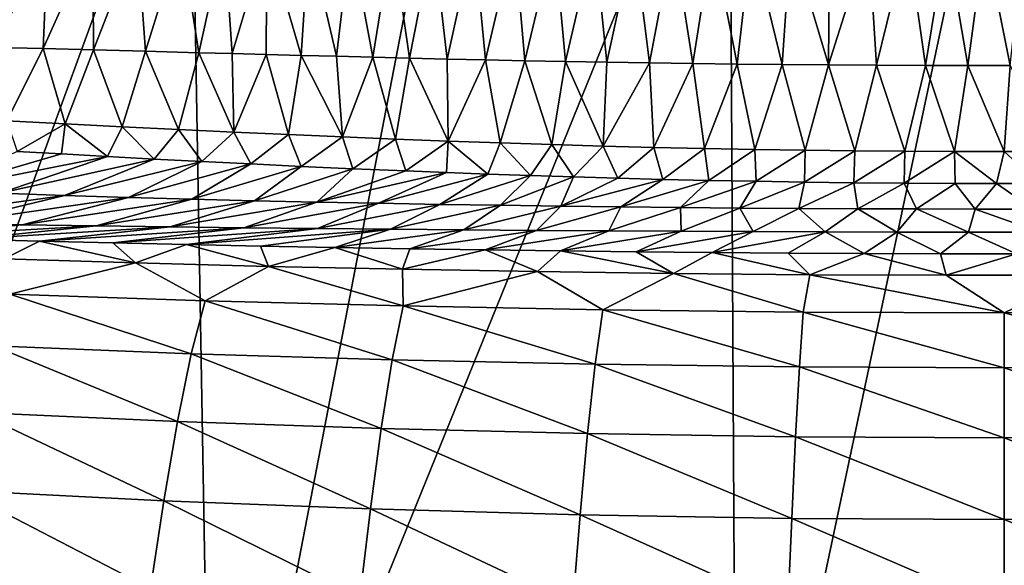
# Model space of a CAD drawing. Header units: millimetres. Extents: x -24 to 24, y -375 to 187.
# Tile 18 of 41: x -8.43 to 0, y 136.49 to 141.16. Entities that reach past the tile are written whole.
import ezdxf

# ---------------------------------------------------------------- set-up
doc = ezdxf.new("R2010")
doc.units = ezdxf.units.MM
doc.header["$LTSCALE"] = 19.07781
for name, color, linetype in [('61', 7, 'CONTINUOUS'), ('62', 7, 'CONTINUOUS'), ('63', 7, 'CONTINUOUS'), ('64', 7, 'CONTINUOUS'), ('65', 7, 'CONTINUOUS'), ('66', 7, 'CONTINUOUS')]:
    doc.layers.add(name, color=color, linetype=linetype)

msp = doc.modelspace()

# ---------------------------------------------------------------- linework, layer by layer
at = {"layer": '61', "color": 7, "linetype": 'CONTINUOUS', "true_color": 0xe0f2ff}
for points in [[(-8.1851, 141.8591, 97.1635), (-8.5757, 141.8558, 97.2376), (-8.641, 140.9234, 94.6869), (-8.1851, 141.8591, 97.1635)], [(-8.2233, 140.913, 94.6212), (-8.1851, 141.8591, 97.1635), (-8.641, 140.9234, 94.6869), (-8.2233, 140.913, 94.6212)], [(-7.8003, 141.8616, 97.0923), (-8.1851, 141.8591, 97.1635), (-8.2233, 140.913, 94.6212), (-7.8003, 141.8616, 97.0923)], [(-7.7937, 140.9019, 94.5557), (-7.8003, 141.8616, 97.0923), (-8.2233, 140.913, 94.6212), (-7.7937, 140.9019, 94.5557)], [(-7.4209, 141.8634, 97.0242), (-7.8003, 141.8616, 97.0923), (-7.7937, 140.9019, 94.5557), (-7.4209, 141.8634, 97.0242)], [(-7.3493, 140.8902, 94.4902), (-7.4209, 141.8634, 97.0242), (-7.7937, 140.9019, 94.5557), (-7.3493, 140.8902, 94.4902)], [(-7.0466, 141.8645, 96.9592), (-7.4209, 141.8634, 97.0242), (-7.3493, 140.8902, 94.4902), (-7.0466, 141.8645, 96.9592)], [(-6.8921, 140.8781, 94.4256), (-7.0466, 141.8645, 96.9592), (-7.3493, 140.8902, 94.4902), (-6.8921, 140.8781, 94.4256)], [(-6.677, 141.8651, 96.8973), (-7.0466, 141.8645, 96.9592), (-6.8921, 140.8781, 94.4256), (-6.677, 141.8651, 96.8973)], [(-6.6064, 140.8705, 94.3867), (-6.677, 141.8651, 96.8973), (-6.8921, 140.8781, 94.4256), (-6.6064, 140.8705, 94.3867)], [(-6.3118, 141.8653, 96.8385), (-6.677, 141.8651, 96.8973), (-6.6064, 140.8705, 94.3867), (-6.3118, 141.8653, 96.8385)], [(-6.3152, 140.8628, 94.3485), (-6.3118, 141.8653, 96.8385), (-6.6064, 140.8705, 94.3867), (-6.3152, 140.8628, 94.3485)], [(-6.0178, 140.855, 94.3108), (-6.3118, 141.8653, 96.8385), (-6.3152, 140.8628, 94.3485), (-6.0178, 140.855, 94.3108)], [(-5.9506, 141.8651, 96.783), (-6.3118, 141.8653, 96.8385), (-6.0178, 140.855, 94.3108), (-5.9506, 141.8651, 96.783)], [(-5.7135, 140.8472, 94.2738), (-5.9506, 141.8651, 96.783), (-6.0178, 140.855, 94.3108), (-5.7135, 140.8472, 94.2738)], [(-5.5932, 141.8646, 96.7306), (-5.9506, 141.8651, 96.783), (-5.7135, 140.8472, 94.2738), (-5.5932, 141.8646, 96.7306)], [(-5.4038, 140.8394, 94.2378), (-5.5932, 141.8646, 96.7306), (-5.7135, 140.8472, 94.2738), (-5.4038, 140.8394, 94.2378)], [(-5.2392, 141.8639, 96.6815), (-5.5932, 141.8646, 96.7306), (-5.4038, 140.8394, 94.2378), (-5.2392, 141.8639, 96.6815)], [(-5.0888, 140.8318, 94.203), (-5.2392, 141.8639, 96.6815), (-5.4038, 140.8394, 94.2378), (-5.0888, 140.8318, 94.203)], [(-4.8883, 141.863, 96.6355), (-5.2392, 141.8639, 96.6815), (-5.0888, 140.8318, 94.203), (-4.8883, 141.863, 96.6355)], [(-4.7674, 140.8243, 94.1694), (-4.8883, 141.863, 96.6355), (-5.0888, 140.8318, 94.203), (-4.7674, 140.8243, 94.1694)], [(-4.5403, 141.862, 96.5927), (-4.8883, 141.863, 96.6355), (-4.7674, 140.8243, 94.1694), (-4.5403, 141.862, 96.5927)], [(-4.4387, 140.817, 94.1372), (-4.5403, 141.862, 96.5927), (-4.7674, 140.8243, 94.1694), (-4.4387, 140.817, 94.1372)], [(-4.1948, 141.8611, 96.5531), (-4.5403, 141.862, 96.5927), (-4.4387, 140.817, 94.1372), (-4.1948, 141.8611, 96.5531)], [(-4.1016, 140.81, 94.1063), (-4.1948, 141.8611, 96.5531), (-4.4387, 140.817, 94.1372), (-4.1016, 140.81, 94.1063)], [(-3.8517, 141.8601, 96.5167), (-4.1948, 141.8611, 96.5531), (-4.1016, 140.81, 94.1063), (-3.8517, 141.8601, 96.5167)], [(-3.7552, 140.8032, 94.077), (-3.8517, 141.8601, 96.5167), (-4.1016, 140.81, 94.1063), (-3.7552, 140.8032, 94.077)], [(-3.5105, 141.8592, 96.4834), (-3.8517, 141.8601, 96.5167), (-3.7552, 140.8032, 94.077), (-3.5105, 141.8592, 96.4834)], [(-3.4002, 140.7969, 94.0496), (-3.5105, 141.8592, 96.4834), (-3.7552, 140.8032, 94.077), (-3.4002, 140.7969, 94.0496)], [(-3.1712, 141.8583, 96.4532), (-3.5105, 141.8592, 96.4834), (-3.4002, 140.7969, 94.0496), (-3.1712, 141.8583, 96.4532)], [(-3.037, 140.791, 94.0242), (-3.1712, 141.8583, 96.4532), (-3.4002, 140.7969, 94.0496), (-3.037, 140.791, 94.0242)], [(-2.8335, 141.8576, 96.426), (-3.1712, 141.8583, 96.4532), (-3.037, 140.791, 94.0242), (-2.8335, 141.8576, 96.426)], [(-2.6657, 140.7857, 94.0012), (-2.8335, 141.8576, 96.426), (-3.037, 140.791, 94.0242), (-2.6657, 140.7857, 94.0012)], [(-2.4971, 141.8569, 96.4019), (-2.8335, 141.8576, 96.426), (-2.6657, 140.7857, 94.0012), (-2.4971, 141.8569, 96.4019)], [(-2.2867, 140.781, 93.9807), (-2.4971, 141.8569, 96.4019), (-2.6657, 140.7857, 94.0012), (-2.2867, 140.781, 93.9807)], [(-2.162, 141.8563, 96.3809), (-2.4971, 141.8569, 96.4019), (-2.2867, 140.781, 93.9807), (-2.162, 141.8563, 96.3809)], [(-1.9002, 140.7769, 93.9629), (-2.162, 141.8563, 96.3809), (-2.2867, 140.781, 93.9807), (-1.9002, 140.7769, 93.9629)], [(-1.8278, 141.8558, 96.3628), (-2.162, 141.8563, 96.3809), (-1.9002, 140.7769, 93.9629), (-1.8278, 141.8558, 96.3628)], [(-1.5031, 140.7735, 93.9481), (-1.8278, 141.8558, 96.3628), (-1.9002, 140.7769, 93.9629), (-1.5031, 140.7735, 93.9481)], [(-1.4944, 141.8553, 96.3478), (-1.8278, 141.8558, 96.3628), (-1.5031, 140.7735, 93.9481), (-1.4944, 141.8553, 96.3478)], [(-1.1617, 141.855, 96.3357), (-1.4944, 141.8553, 96.3478), (-1.5031, 140.7735, 93.9481), (-1.1617, 141.855, 96.3357)], [(-1.0927, 140.7708, 93.9363), (-1.1617, 141.855, 96.3357), (-1.5031, 140.7735, 93.9481), (-1.0927, 140.7708, 93.9363)], [(-0.8294, 141.8547, 96.3266), (-1.1617, 141.855, 96.3357), (-1.0927, 140.7708, 93.9363), (-0.8294, 141.8547, 96.3266)], [(-0.6736, 140.7688, 93.9281), (-0.8294, 141.8547, 96.3266), (-1.0927, 140.7708, 93.9363), (-0.6736, 140.7688, 93.9281)], [(-0.4975, 141.8544, 96.3206), (-0.8294, 141.8547, 96.3266), (-0.6736, 140.7688, 93.9281), (-0.4975, 141.8544, 96.3206)], [(-0.311, 140.7679, 93.9241), (-0.4975, 141.8544, 96.3206), (-0.6736, 140.7688, 93.9281), (-0.311, 140.7679, 93.9241)], [(-0.1658, 141.8542, 96.3175), (-0.4975, 141.8544, 96.3206), (-0.311, 140.7679, 93.9241), (-0.1658, 141.8542, 96.3175)], [(0.0515, 140.7675, 93.923), (-0.1658, 141.8542, 96.3175), (-0.311, 140.7679, 93.9241), (0.0515, 140.7675, 93.923)], [(0.1658, 141.8542, 96.3175), (-0.1658, 141.8542, 96.3175), (0.0515, 140.7675, 93.923), (0.1658, 141.8542, 96.3175)]]:
    msp.add_3dface(points, dxfattribs=at)
at = {"layer": '62', "color": 7, "linetype": 'CONTINUOUS', "true_color": 0xe0f2ff}
for points in [[(-8.2233, 140.913, 94.6212), (-8.641, 140.9234, 94.6869), (-8.5349, 140.294, 91.7737), (-8.2233, 140.913, 94.6212)], [(-8.0369, 140.269, 91.7133), (-8.2233, 140.913, 94.6212), (-8.5349, 140.294, 91.7737), (-8.0369, 140.269, 91.7133)], [(-7.7937, 140.9019, 94.5557), (-8.2233, 140.913, 94.6212), (-8.0369, 140.269, 91.7133), (-7.7937, 140.9019, 94.5557)], [(-7.5476, 140.2447, 91.6562), (-7.7937, 140.9019, 94.5557), (-8.0369, 140.269, 91.7133), (-7.5476, 140.2447, 91.6562)], [(-7.3493, 140.8902, 94.4902), (-7.7937, 140.9019, 94.5557), (-7.5476, 140.2447, 91.6562), (-7.3493, 140.8902, 94.4902)], [(-7.0663, 140.2214, 91.6025), (-7.3493, 140.8902, 94.4902), (-7.5476, 140.2447, 91.6562), (-7.0663, 140.2214, 91.6025)], [(-6.8921, 140.8781, 94.4256), (-7.3493, 140.8902, 94.4902), (-7.0663, 140.2214, 91.6025), (-6.8921, 140.8781, 94.4256)], [(-6.5924, 140.199, 91.5522), (-6.8921, 140.8781, 94.4256), (-7.0663, 140.2214, 91.6025), (-6.5924, 140.199, 91.5522)], [(-6.6064, 140.8705, 94.3867), (-6.8921, 140.8781, 94.4256), (-6.5924, 140.199, 91.5522), (-6.6064, 140.8705, 94.3867)], [(-6.3152, 140.8628, 94.3485), (-6.6064, 140.8705, 94.3867), (-6.5924, 140.199, 91.5522), (-6.3152, 140.8628, 94.3485)], [(-6.1253, 140.1778, 91.5054), (-6.3152, 140.8628, 94.3485), (-6.5924, 140.199, 91.5522), (-6.1253, 140.1778, 91.5054)], [(-6.0178, 140.855, 94.3108), (-6.3152, 140.8628, 94.3485), (-6.1253, 140.1778, 91.5054), (-6.0178, 140.855, 94.3108)], [(-5.6644, 140.1578, 91.462), (-6.0178, 140.855, 94.3108), (-6.1253, 140.1778, 91.5054), (-5.6644, 140.1578, 91.462)], [(-5.7135, 140.8472, 94.2738), (-6.0178, 140.855, 94.3108), (-5.6644, 140.1578, 91.462), (-5.7135, 140.8472, 94.2738)], [(-5.4038, 140.8394, 94.2378), (-5.7135, 140.8472, 94.2738), (-5.6644, 140.1578, 91.462), (-5.4038, 140.8394, 94.2378)], [(-5.2091, 140.1391, 91.4221), (-5.4038, 140.8394, 94.2378), (-5.6644, 140.1578, 91.462), (-5.2091, 140.1391, 91.4221)], [(-5.0888, 140.8318, 94.203), (-5.4038, 140.8394, 94.2378), (-5.2091, 140.1391, 91.4221), (-5.0888, 140.8318, 94.203)], [(-4.7588, 140.1219, 91.3855), (-5.0888, 140.8318, 94.203), (-5.2091, 140.1391, 91.4221), (-4.7588, 140.1219, 91.3855)], [(-4.7674, 140.8243, 94.1694), (-5.0888, 140.8318, 94.203), (-4.7588, 140.1219, 91.3855), (-4.7674, 140.8243, 94.1694)], [(-4.4387, 140.817, 94.1372), (-4.7674, 140.8243, 94.1694), (-4.7588, 140.1219, 91.3855), (-4.4387, 140.817, 94.1372)], [(-4.313, 140.106, 91.3524), (-4.4387, 140.817, 94.1372), (-4.7588, 140.1219, 91.3855), (-4.313, 140.106, 91.3524)], [(-4.1016, 140.81, 94.1063), (-4.4387, 140.817, 94.1372), (-4.313, 140.106, 91.3524), (-4.1016, 140.81, 94.1063)], [(-3.8712, 140.0917, 91.3227), (-4.1016, 140.81, 94.1063), (-4.313, 140.106, 91.3524), (-3.8712, 140.0917, 91.3227)], [(-3.7552, 140.8032, 94.077), (-4.1016, 140.81, 94.1063), (-3.8712, 140.0917, 91.3227), (-3.7552, 140.8032, 94.077)], [(-3.4329, 140.079, 91.2962), (-3.7552, 140.8032, 94.077), (-3.8712, 140.0917, 91.3227), (-3.4329, 140.079, 91.2962)], [(-3.4002, 140.7969, 94.0496), (-3.7552, 140.8032, 94.077), (-3.4329, 140.079, 91.2962), (-3.4002, 140.7969, 94.0496)], [(-3.037, 140.791, 94.0242), (-3.4002, 140.7969, 94.0496), (-3.4329, 140.079, 91.2962), (-3.037, 140.791, 94.0242)], [(-2.9976, 140.0678, 91.273), (-3.037, 140.791, 94.0242), (-3.4329, 140.079, 91.2962), (-2.9976, 140.0678, 91.273)], [(-2.6657, 140.7857, 94.0012), (-3.037, 140.791, 94.0242), (-2.9976, 140.0678, 91.273), (-2.6657, 140.7857, 94.0012)], [(-2.5648, 140.0581, 91.253), (-2.6657, 140.7857, 94.0012), (-2.9976, 140.0678, 91.273), (-2.5648, 140.0581, 91.253)], [(-2.2867, 140.781, 93.9807), (-2.6657, 140.7857, 94.0012), (-2.5648, 140.0581, 91.253), (-2.2867, 140.781, 93.9807)], [(-2.1342, 140.05, 91.2361), (-2.2867, 140.781, 93.9807), (-2.5648, 140.0581, 91.253), (-2.1342, 140.05, 91.2361)], [(-1.9002, 140.7769, 93.9629), (-2.2867, 140.781, 93.9807), (-2.1342, 140.05, 91.2361), (-1.9002, 140.7769, 93.9629)], [(-1.7054, 140.0434, 91.2224), (-1.9002, 140.7769, 93.9629), (-2.1342, 140.05, 91.2361), (-1.7054, 140.0434, 91.2224)], [(-1.5031, 140.7735, 93.9481), (-1.9002, 140.7769, 93.9629), (-1.7054, 140.0434, 91.2224), (-1.5031, 140.7735, 93.9481)], [(-1.2779, 140.0383, 91.2117), (-1.5031, 140.7735, 93.9481), (-1.7054, 140.0434, 91.2224), (-1.2779, 140.0383, 91.2117)], [(-1.0927, 140.7708, 93.9363), (-1.5031, 140.7735, 93.9481), (-1.2779, 140.0383, 91.2117), (-1.0927, 140.7708, 93.9363)], [(-0.8514, 140.0346, 91.204), (-1.0927, 140.7708, 93.9363), (-1.2779, 140.0383, 91.2117), (-0.8514, 140.0346, 91.204)], [(-0.6736, 140.7688, 93.9281), (-1.0927, 140.7708, 93.9363), (-0.8514, 140.0346, 91.204), (-0.6736, 140.7688, 93.9281)], [(-0.4255, 140.0324, 91.1994), (-0.6736, 140.7688, 93.9281), (-0.8514, 140.0346, 91.204), (-0.4255, 140.0324, 91.1994)], [(-0.311, 140.7679, 93.9241), (-0.6736, 140.7688, 93.9281), (-0.4255, 140.0324, 91.1994), (-0.311, 140.7679, 93.9241)], [(0, 140.0315, 91.1979), (-0.311, 140.7679, 93.9241), (-0.4255, 140.0324, 91.1994), (0, 140.0315, 91.1979)], [(0.0515, 140.7675, 93.923), (-0.311, 140.7679, 93.9241), (0, 140.0315, 91.1979), (0.0515, 140.7675, 93.923)], [(0.4255, 140.0321, 91.1994), (0.0515, 140.7675, 93.923), (0, 140.0315, 91.1979), (0.4255, 140.0321, 91.1994)], [(-8.0369, 140.269, 91.7133), (-8.5349, 140.294, 91.7737), (-8.4469, 140.0325, 88.8542), (-8.0369, 140.269, 91.7133)], [(-8.0663, 140.0111, 88.8217), (-8.0369, 140.269, 91.7133), (-8.4469, 140.0325, 88.8542), (-8.0663, 140.0111, 88.8217)], [(-7.6752, 139.9896, 88.7893), (-8.0369, 140.269, 91.7133), (-8.0663, 140.0111, 88.8217), (-7.6752, 139.9896, 88.7893)], [(-7.5476, 140.2447, 91.6562), (-8.0369, 140.269, 91.7133), (-7.6752, 139.9896, 88.7893), (-7.5476, 140.2447, 91.6562)], [(-7.2757, 139.9681, 88.7575), (-7.5476, 140.2447, 91.6562), (-7.6752, 139.9896, 88.7893), (-7.2757, 139.9681, 88.7575)], [(-7.0663, 140.2214, 91.6025), (-7.5476, 140.2447, 91.6562), (-7.2757, 139.9681, 88.7575), (-7.0663, 140.2214, 91.6025)], [(-6.8671, 139.9469, 88.7262), (-7.0663, 140.2214, 91.6025), (-7.2757, 139.9681, 88.7575), (-6.8671, 139.9469, 88.7262)], [(-6.5924, 140.199, 91.5522), (-7.0663, 140.2214, 91.6025), (-6.8671, 139.9469, 88.7262), (-6.5924, 140.199, 91.5522)], [(-6.4475, 139.9258, 88.6956), (-6.5924, 140.199, 91.5522), (-6.8671, 139.9469, 88.7262), (-6.4475, 139.9258, 88.6956)], [(-6.1253, 140.1778, 91.5054), (-6.5924, 140.199, 91.5522), (-6.4475, 139.9258, 88.6956), (-6.1253, 140.1778, 91.5054)], [(-6.016, 139.9052, 88.6659), (-6.1253, 140.1778, 91.5054), (-6.4475, 139.9258, 88.6956), (-6.016, 139.9052, 88.6659)], [(-5.6644, 140.1578, 91.462), (-6.1253, 140.1778, 91.5054), (-6.016, 139.9052, 88.6659), (-5.6644, 140.1578, 91.462)], [(-5.5744, 139.8851, 88.6373), (-5.6644, 140.1578, 91.462), (-6.016, 139.9052, 88.6659), (-5.5744, 139.8851, 88.6373)], [(-5.2091, 140.1391, 91.4221), (-5.6644, 140.1578, 91.462), (-5.5744, 139.8851, 88.6373), (-5.2091, 140.1391, 91.4221)], [(-5.1219, 139.8659, 88.6101), (-5.2091, 140.1391, 91.4221), (-5.5744, 139.8851, 88.6373), (-5.1219, 139.8659, 88.6101)], [(-4.7588, 140.1219, 91.3855), (-5.2091, 140.1391, 91.4221), (-5.1219, 139.8659, 88.6101), (-4.7588, 140.1219, 91.3855)], [(-4.7742, 139.852, 88.5906), (-4.7588, 140.1219, 91.3855), (-5.1219, 139.8659, 88.6101), (-4.7742, 139.852, 88.5906)], [(-4.4187, 139.8387, 88.572), (-4.7588, 140.1219, 91.3855), (-4.7742, 139.852, 88.5906), (-4.4187, 139.8387, 88.572)], [(-4.313, 140.106, 91.3524), (-4.7588, 140.1219, 91.3855), (-4.4187, 139.8387, 88.572), (-4.313, 140.106, 91.3524)], [(-4.0555, 139.8261, 88.5545), (-4.313, 140.106, 91.3524), (-4.4187, 139.8387, 88.572), (-4.0555, 139.8261, 88.5545)], [(-3.8712, 140.0917, 91.3227), (-4.313, 140.106, 91.3524), (-4.0555, 139.8261, 88.5545), (-3.8712, 140.0917, 91.3227)], [(-3.6852, 139.8143, 88.5381), (-3.8712, 140.0917, 91.3227), (-4.0555, 139.8261, 88.5545), (-3.6852, 139.8143, 88.5381)], [(-3.4329, 140.079, 91.2962), (-3.8712, 140.0917, 91.3227), (-3.6852, 139.8143, 88.5381), (-3.4329, 140.079, 91.2962)], [(-3.3074, 139.8034, 88.523), (-3.4329, 140.079, 91.2962), (-3.6852, 139.8143, 88.5381), (-3.3074, 139.8034, 88.523)], [(-2.9976, 140.0678, 91.273), (-3.4329, 140.079, 91.2962), (-3.3074, 139.8034, 88.523), (-2.9976, 140.0678, 91.273)], [(-2.9216, 139.7935, 88.5092), (-2.9976, 140.0678, 91.273), (-3.3074, 139.8034, 88.523), (-2.9216, 139.7935, 88.5092)], [(-2.5648, 140.0581, 91.253), (-2.9976, 140.0678, 91.273), (-2.9216, 139.7935, 88.5092), (-2.5648, 140.0581, 91.253)], [(-2.5274, 139.7846, 88.4969), (-2.5648, 140.0581, 91.253), (-2.9216, 139.7935, 88.5092), (-2.5274, 139.7846, 88.4969)], [(-2.1342, 140.05, 91.2361), (-2.5648, 140.0581, 91.253), (-2.5274, 139.7846, 88.4969), (-2.1342, 140.05, 91.2361)], [(-2.1239, 139.7769, 88.4861), (-2.1342, 140.05, 91.2361), (-2.5274, 139.7846, 88.4969), (-2.1239, 139.7769, 88.4861)], [(-1.7054, 140.0434, 91.2224), (-2.1342, 140.05, 91.2361), (-2.1239, 139.7769, 88.4861), (-1.7054, 140.0434, 91.2224)], [(-1.7104, 139.7704, 88.477), (-1.7054, 140.0434, 91.2224), (-2.1239, 139.7769, 88.4861), (-1.7104, 139.7704, 88.477)], [(-1.2779, 140.0383, 91.2117), (-1.7054, 140.0434, 91.2224), (-1.7104, 139.7704, 88.477), (-1.2779, 140.0383, 91.2117)], [(-1.2879, 139.7651, 88.4696), (-1.2779, 140.0383, 91.2117), (-1.7104, 139.7704, 88.477), (-1.2879, 139.7651, 88.4696)], [(-0.8514, 140.0346, 91.204), (-1.2779, 140.0383, 91.2117), (-1.2879, 139.7651, 88.4696), (-0.8514, 140.0346, 91.204)], [(-0.8575, 139.7613, 88.4643), (-0.8514, 140.0346, 91.204), (-1.2879, 139.7651, 88.4696), (-0.8575, 139.7613, 88.4643)], [(-0.4255, 140.0324, 91.1994), (-0.8514, 140.0346, 91.204), (-0.8575, 139.7613, 88.4643), (-0.4255, 140.0324, 91.1994)], [(-0.4203, 139.7589, 88.461), (-0.4255, 140.0324, 91.1994), (-0.8575, 139.7613, 88.4643), (-0.4203, 139.7589, 88.461)], [(0, 140.0315, 91.1979), (-0.4255, 140.0324, 91.1994), (-0.066, 139.7581, 88.46), (0, 140.0315, 91.1979)], [(-0.066, 139.7581, 88.46), (-0.4255, 140.0324, 91.1994), (-0.4203, 139.7589, 88.461), (-0.066, 139.7581, 88.46)], [(0.2987, 139.7584, 88.4605), (0, 140.0315, 91.1979), (-0.066, 139.7581, 88.46), (0.2987, 139.7584, 88.4605)], [(0.4255, 140.0321, 91.1994), (0, 140.0315, 91.1979), (0.2987, 139.7584, 88.4605), (0.4255, 140.0321, 91.1994)]]:
    msp.add_3dface(points, dxfattribs=at)
at = {"layer": '63', "color": 7, "linetype": 'CONTINUOUS', "true_color": 0xe0f2ff}
for points in [[(-8.0663, 140.0111, 88.8217), (-8.4469, 140.0325, 88.8542), (-9.1505, 139.6967, 75.1902), (-8.0663, 140.0111, 88.8217)], [(-7.6752, 139.9896, 88.7893), (-8.0663, 140.0111, 88.8217), (-9.1505, 139.6967, 75.1902), (-7.6752, 139.9896, 88.7893)], [(-8.5936, 139.6753, 75.2767), (-7.6752, 139.9896, 88.7893), (-9.1505, 139.6967, 75.1902), (-8.5936, 139.6753, 75.2767)], [(-7.2757, 139.9681, 88.7575), (-7.6752, 139.9896, 88.7893), (-8.5936, 139.6753, 75.2767), (-7.2757, 139.9681, 88.7575)], [(-8.0417, 139.6562, 75.3575), (-7.2757, 139.9681, 88.7575), (-8.5936, 139.6753, 75.2767), (-8.0417, 139.6562, 75.3575)], [(-6.8671, 139.9469, 88.7262), (-7.2757, 139.9681, 88.7575), (-8.0417, 139.6562, 75.3575), (-6.8671, 139.9469, 88.7262)], [(-7.4948, 139.6393, 75.4327), (-6.8671, 139.9469, 88.7262), (-8.0417, 139.6562, 75.3575), (-7.4948, 139.6393, 75.4327)], [(-6.4475, 139.9258, 88.6956), (-6.8671, 139.9469, 88.7262), (-7.4948, 139.6393, 75.4327), (-6.4475, 139.9258, 88.6956)], [(-6.9527, 139.6243, 75.5023), (-6.4475, 139.9258, 88.6956), (-7.4948, 139.6393, 75.4327), (-6.9527, 139.6243, 75.5023)], [(-6.016, 139.9052, 88.6659), (-6.4475, 139.9258, 88.6956), (-6.9527, 139.6243, 75.5023), (-6.016, 139.9052, 88.6659)], [(-6.4154, 139.611, 75.5663), (-6.016, 139.9052, 88.6659), (-6.9527, 139.6243, 75.5023), (-6.4154, 139.611, 75.5663)], [(-5.5744, 139.8851, 88.6373), (-6.016, 139.9052, 88.6659), (-6.4154, 139.611, 75.5663), (-5.5744, 139.8851, 88.6373)], [(-5.8827, 139.5992, 75.6247), (-5.5744, 139.8851, 88.6373), (-6.4154, 139.611, 75.5663), (-5.8827, 139.5992, 75.6247)], [(-5.1219, 139.8659, 88.6101), (-5.5744, 139.8851, 88.6373), (-5.8827, 139.5992, 75.6247), (-5.1219, 139.8659, 88.6101)], [(-4.7742, 139.852, 88.5906), (-5.1219, 139.8659, 88.6101), (-5.8827, 139.5992, 75.6247), (-4.7742, 139.852, 88.5906)], [(-5.3544, 139.5888, 75.6776), (-4.7742, 139.852, 88.5906), (-5.8827, 139.5992, 75.6247), (-5.3544, 139.5888, 75.6776)], [(-4.4187, 139.8387, 88.572), (-4.7742, 139.852, 88.5906), (-5.3544, 139.5888, 75.6776), (-4.4187, 139.8387, 88.572)], [(-4.8302, 139.5795, 75.7252), (-4.4187, 139.8387, 88.572), (-5.3544, 139.5888, 75.6776), (-4.8302, 139.5795, 75.7252)], [(-4.0555, 139.8261, 88.5545), (-4.4187, 139.8387, 88.572), (-4.8302, 139.5795, 75.7252), (-4.0555, 139.8261, 88.5545)], [(-4.3101, 139.5714, 75.7675), (-4.0555, 139.8261, 88.5545), (-4.8302, 139.5795, 75.7252), (-4.3101, 139.5714, 75.7675)], [(-3.6852, 139.8143, 88.5381), (-4.0555, 139.8261, 88.5545), (-4.3101, 139.5714, 75.7675), (-3.6852, 139.8143, 88.5381)], [(-3.7936, 139.5643, 75.8047), (-3.6852, 139.8143, 88.5381), (-4.3101, 139.5714, 75.7675), (-3.7936, 139.5643, 75.8047)], [(-3.3074, 139.8034, 88.523), (-3.6852, 139.8143, 88.5381), (-3.7936, 139.5643, 75.8047), (-3.3074, 139.8034, 88.523)], [(-2.9216, 139.7935, 88.5092), (-3.3074, 139.8034, 88.523), (-3.7936, 139.5643, 75.8047), (-2.9216, 139.7935, 88.5092)], [(-3.2805, 139.5581, 75.8369), (-2.9216, 139.7935, 88.5092), (-3.7936, 139.5643, 75.8047), (-3.2805, 139.5581, 75.8369)], [(-2.5274, 139.7846, 88.4969), (-2.9216, 139.7935, 88.5092), (-3.2805, 139.5581, 75.8369), (-2.5274, 139.7846, 88.4969)], [(-2.7704, 139.5528, 75.8642), (-2.5274, 139.7846, 88.4969), (-3.2805, 139.5581, 75.8369), (-2.7704, 139.5528, 75.8642)], [(-2.1239, 139.7769, 88.4861), (-2.5274, 139.7846, 88.4969), (-2.7704, 139.5528, 75.8642), (-2.1239, 139.7769, 88.4861)], [(-2.263, 139.5484, 75.8867), (-2.1239, 139.7769, 88.4861), (-2.7704, 139.5528, 75.8642), (-2.263, 139.5484, 75.8867)], [(-1.7104, 139.7704, 88.477), (-2.1239, 139.7769, 88.4861), (-2.263, 139.5484, 75.8867), (-1.7104, 139.7704, 88.477)], [(-1.7577, 139.5449, 75.9047), (-1.7104, 139.7704, 88.477), (-2.263, 139.5484, 75.8867), (-1.7577, 139.5449, 75.9047)], [(-1.2879, 139.7651, 88.4696), (-1.7104, 139.7704, 88.477), (-1.7577, 139.5449, 75.9047), (-1.2879, 139.7651, 88.4696)], [(-1.2542, 139.5423, 75.918), (-1.2879, 139.7651, 88.4696), (-1.7577, 139.5449, 75.9047), (-1.2542, 139.5423, 75.918)], [(-0.8575, 139.7613, 88.4643), (-1.2879, 139.7651, 88.4696), (-1.2542, 139.5423, 75.918), (-0.8575, 139.7613, 88.4643)], [(-0.752, 139.5405, 75.9269), (-0.8575, 139.7613, 88.4643), (-1.2542, 139.5423, 75.918), (-0.752, 139.5405, 75.9269)], [(-0.4203, 139.7589, 88.461), (-0.8575, 139.7613, 88.4643), (-0.752, 139.5405, 75.9269), (-0.4203, 139.7589, 88.461)], [(-0.2506, 139.5396, 75.9314), (-0.4203, 139.7589, 88.461), (-0.752, 139.5405, 75.9269), (-0.2506, 139.5396, 75.9314)], [(-0.066, 139.7581, 88.46), (-0.4203, 139.7589, 88.461), (-0.2506, 139.5396, 75.9314), (-0.066, 139.7581, 88.46)], [(0.2506, 139.5395, 75.9314), (-0.066, 139.7581, 88.46), (-0.2506, 139.5396, 75.9314), (0.2506, 139.5395, 75.9314)], [(0.2987, 139.7584, 88.4605), (-0.066, 139.7581, 88.46), (0.2506, 139.5395, 75.9314), (0.2987, 139.7584, 88.4605)], [(-8.0417, 139.6562, 75.3575), (-8.5936, 139.6753, 75.2767), (-9.6723, 139.4308, 62.8925), (-8.0417, 139.6562, 75.3575)], [(-8.0417, 139.6562, 75.3575), (-9.6723, 139.4308, 62.8925), (-9.0379, 139.4165, 63.1132), (-8.0417, 139.6562, 75.3575)], [(-7.4948, 139.6393, 75.4327), (-8.0417, 139.6562, 75.3575), (-9.0379, 139.4165, 63.1132), (-7.4948, 139.6393, 75.4327)], [(-7.4948, 139.6393, 75.4327), (-9.0379, 139.4165, 63.1132), (-8.4036, 139.4045, 63.3176), (-7.4948, 139.6393, 75.4327)], [(-6.9527, 139.6243, 75.5023), (-7.4948, 139.6393, 75.4327), (-8.4036, 139.4045, 63.3176), (-6.9527, 139.6243, 75.5023)], [(-6.9527, 139.6243, 75.5023), (-8.4036, 139.4045, 63.3176), (-7.7701, 139.3945, 63.5057), (-6.9527, 139.6243, 75.5023)], [(-6.4154, 139.611, 75.5663), (-6.9527, 139.6243, 75.5023), (-7.7701, 139.3945, 63.5057), (-6.4154, 139.611, 75.5663)], [(-6.4154, 139.611, 75.5663), (-7.7701, 139.3945, 63.5057), (-7.1377, 139.386, 63.6777), (-6.4154, 139.611, 75.5663)], [(-5.8827, 139.5992, 75.6247), (-6.4154, 139.611, 75.5663), (-7.1377, 139.386, 63.6777), (-5.8827, 139.5992, 75.6247)], [(-5.8827, 139.5992, 75.6247), (-7.1377, 139.386, 63.6777), (-6.5068, 139.3787, 63.8338), (-5.8827, 139.5992, 75.6247)], [(-5.3544, 139.5888, 75.6776), (-5.8827, 139.5992, 75.6247), (-6.5068, 139.3787, 63.8338), (-5.3544, 139.5888, 75.6776)], [(-5.3544, 139.5888, 75.6776), (-6.5068, 139.3787, 63.8338), (-5.8778, 139.3723, 63.9741), (-5.3544, 139.5888, 75.6776)], [(-4.8302, 139.5795, 75.7252), (-5.3544, 139.5888, 75.6776), (-5.8778, 139.3723, 63.9741), (-4.8302, 139.5795, 75.7252)], [(-4.8302, 139.5795, 75.7252), (-5.8778, 139.3723, 63.9741), (-5.2509, 139.3666, 64.0991), (-4.8302, 139.5795, 75.7252)], [(-4.3101, 139.5714, 75.7675), (-4.8302, 139.5795, 75.7252), (-5.2509, 139.3666, 64.0991), (-4.3101, 139.5714, 75.7675)], [(-4.3101, 139.5714, 75.7675), (-5.2509, 139.3666, 64.0991), (-4.6261, 139.3614, 64.2091), (-4.3101, 139.5714, 75.7675)], [(-3.7936, 139.5643, 75.8047), (-4.3101, 139.5714, 75.7675), (-4.6261, 139.3614, 64.2091), (-3.7936, 139.5643, 75.8047)], [(-3.7936, 139.5643, 75.8047), (-4.6261, 139.3614, 64.2091), (-4.0036, 139.3568, 64.3043), (-3.7936, 139.5643, 75.8047)], [(-3.2805, 139.5581, 75.8369), (-3.7936, 139.5643, 75.8047), (-4.0036, 139.3568, 64.3043), (-3.2805, 139.5581, 75.8369)], [(-3.2805, 139.5581, 75.8369), (-4.0036, 139.3568, 64.3043), (-3.3832, 139.3527, 64.3852), (-3.2805, 139.5581, 75.8369)], [(-2.7704, 139.5528, 75.8642), (-3.2805, 139.5581, 75.8369), (-3.3832, 139.3527, 64.3852), (-2.7704, 139.5528, 75.8642)], [(-2.7704, 139.5528, 75.8642), (-3.3832, 139.3527, 64.3852), (-2.7649, 139.3491, 64.452), (-2.7704, 139.5528, 75.8642)], [(-2.263, 139.5484, 75.8867), (-2.7704, 139.5528, 75.8642), (-2.7649, 139.3491, 64.452), (-2.263, 139.5484, 75.8867)], [(-2.263, 139.5484, 75.8867), (-2.7649, 139.3491, 64.452), (-2.1484, 139.3461, 64.5051), (-2.263, 139.5484, 75.8867)], [(-1.7577, 139.5449, 75.9047), (-2.263, 139.5484, 75.8867), (-2.1484, 139.3461, 64.5051), (-1.7577, 139.5449, 75.9047)], [(-1.7577, 139.5449, 75.9047), (-2.1484, 139.3461, 64.5051), (-1.5334, 139.3439, 64.5446), (-1.7577, 139.5449, 75.9047)], [(-1.2542, 139.5423, 75.918), (-1.7577, 139.5449, 75.9047), (-1.5334, 139.3439, 64.5446), (-1.2542, 139.5423, 75.918)], [(-1.2542, 139.5423, 75.918), (-1.5334, 139.3439, 64.5446), (-0.9196, 139.3423, 64.5709), (-1.2542, 139.5423, 75.918)], [(-0.752, 139.5405, 75.9269), (-1.2542, 139.5423, 75.918), (-0.9196, 139.3423, 64.5709), (-0.752, 139.5405, 75.9269)], [(-0.752, 139.5405, 75.9269), (-0.9196, 139.3423, 64.5709), (-0.3064, 139.3415, 64.5841), (-0.752, 139.5405, 75.9269)], [(-0.2506, 139.5396, 75.9314), (-0.752, 139.5405, 75.9269), (-0.3064, 139.3415, 64.5841), (-0.2506, 139.5396, 75.9314)], [(-0.2506, 139.5396, 75.9314), (-0.3064, 139.3415, 64.5841), (0.3064, 139.3414, 64.5841), (-0.2506, 139.5396, 75.9314)], [(0.2506, 139.5395, 75.9314), (-0.2506, 139.5396, 75.9314), (0.3064, 139.3414, 64.5841), (0.2506, 139.5395, 75.9314)], [(-9.0379, 139.4165, 63.1132), (-10.1035, 139.3188, 51.6825), (-8.4036, 139.4045, 63.3176), (-9.0379, 139.4165, 63.1132)], [(-10.1035, 139.3188, 51.6825), (-9.4916, 139.2992, 51.9642), (-8.4036, 139.4045, 63.3176), (-10.1035, 139.3188, 51.6825)], [(-8.4036, 139.4045, 63.3176), (-9.4916, 139.2992, 51.9642), (-7.7701, 139.3945, 63.5057), (-8.4036, 139.4045, 63.3176)], [(-9.4916, 139.2992, 51.9642), (-8.8751, 139.2811, 52.2272), (-7.7701, 139.3945, 63.5057), (-9.4916, 139.2992, 51.9642)], [(-7.7701, 139.3945, 63.5057), (-8.8751, 139.2811, 52.2272), (-7.1377, 139.386, 63.6777), (-7.7701, 139.3945, 63.5057)], [(-8.8751, 139.2811, 52.2272), (-8.2545, 139.2646, 52.4717), (-7.1377, 139.386, 63.6777), (-8.8751, 139.2811, 52.2272)], [(-7.1377, 139.386, 63.6777), (-8.2545, 139.2646, 52.4717), (-6.5068, 139.3787, 63.8338), (-7.1377, 139.386, 63.6777)], [(-8.2545, 139.2646, 52.4717), (-7.6292, 139.2492, 52.698), (-6.5068, 139.3787, 63.8338), (-8.2545, 139.2646, 52.4717)], [(-6.5068, 139.3787, 63.8338), (-7.6292, 139.2492, 52.698), (-5.8778, 139.3723, 63.9741), (-6.5068, 139.3787, 63.8338)], [(-7.6292, 139.2492, 52.698), (-6.9991, 139.2351, 52.9061), (-5.8778, 139.3723, 63.9741), (-7.6292, 139.2492, 52.698)], [(-5.8778, 139.3723, 63.9741), (-6.9991, 139.2351, 52.9061), (-5.2509, 139.3666, 64.0991), (-5.8778, 139.3723, 63.9741)], [(-6.9991, 139.2351, 52.9061), (-6.3651, 139.222, 53.096), (-5.2509, 139.3666, 64.0991), (-6.9991, 139.2351, 52.9061)], [(-6.3651, 139.222, 53.096), (-5.7275, 139.2101, 53.2675), (-5.2509, 139.3666, 64.0991), (-6.3651, 139.222, 53.096)], [(-5.2509, 139.3666, 64.0991), (-5.7275, 139.2101, 53.2675), (-4.6261, 139.3614, 64.2091), (-5.2509, 139.3666, 64.0991)], [(-5.7275, 139.2101, 53.2675), (-5.0866, 139.1991, 53.4207), (-4.6261, 139.3614, 64.2091), (-5.7275, 139.2101, 53.2675)], [(-4.6261, 139.3614, 64.2091), (-5.0866, 139.1991, 53.4207), (-4.0036, 139.3568, 64.3043), (-4.6261, 139.3614, 64.2091)], [(-5.0866, 139.1991, 53.4207), (-4.443, 139.1893, 53.5555), (-4.0036, 139.3568, 64.3043), (-5.0866, 139.1991, 53.4207)], [(-4.0036, 139.3568, 64.3043), (-4.443, 139.1893, 53.5555), (-3.3832, 139.3527, 64.3852), (-4.0036, 139.3568, 64.3043)], [(-4.443, 139.1893, 53.5555), (-3.7974, 139.1807, 53.6718), (-3.3832, 139.3527, 64.3852), (-4.443, 139.1893, 53.5555)], [(-3.3832, 139.3527, 64.3852), (-3.7974, 139.1807, 53.6718), (-2.7649, 139.3491, 64.452), (-3.3832, 139.3527, 64.3852)], [(-3.7974, 139.1807, 53.6718), (-3.15, 139.1732, 53.7697), (-2.7649, 139.3491, 64.452), (-3.7974, 139.1807, 53.6718)], [(-2.7649, 139.3491, 64.452), (-3.15, 139.1732, 53.7697), (-2.1484, 139.3461, 64.5051), (-2.7649, 139.3491, 64.452)], [(-3.15, 139.1732, 53.7697), (-2.5009, 139.167, 53.8492), (-2.1484, 139.3461, 64.5051), (-3.15, 139.1732, 53.7697)], [(-2.1484, 139.3461, 64.5051), (-2.5009, 139.167, 53.8492), (-1.5334, 139.3439, 64.5446), (-2.1484, 139.3461, 64.5051)], [(-2.5009, 139.167, 53.8492), (-1.8499, 139.1622, 53.9105), (-1.5334, 139.3439, 64.5446), (-2.5009, 139.167, 53.8492)], [(-1.8499, 139.1622, 53.9105), (-1.1978, 139.1588, 53.9534), (-1.5334, 139.3439, 64.5446), (-1.8499, 139.1622, 53.9105)], [(-1.5334, 139.3439, 64.5446), (-1.1978, 139.1588, 53.9534), (-0.9196, 139.3423, 64.5709), (-1.5334, 139.3439, 64.5446)], [(-1.1978, 139.1588, 53.9534), (-0.5462, 139.1569, 53.978), (-0.9196, 139.3423, 64.5709), (-1.1978, 139.1588, 53.9534)], [(-0.9196, 139.3423, 64.5709), (-0.5462, 139.1569, 53.978), (-0.3064, 139.3415, 64.5841), (-0.9196, 139.3423, 64.5709)], [(-0.5462, 139.1569, 53.978), (0.1048, 139.1563, 53.9841), (-0.3064, 139.3415, 64.5841), (-0.5462, 139.1569, 53.978)], [(-0.3064, 139.3415, 64.5841), (0.1048, 139.1563, 53.9841), (0.3064, 139.3414, 64.5841), (-0.3064, 139.3415, 64.5841)]]:
    msp.add_3dface(points, dxfattribs=at)
at = {"layer": '64', "color": 7, "linetype": 'CONTINUOUS', "true_color": 0xe0f2ff}
for points in [[(-8.2545, 139.2646, 52.4717), (-8.8751, 139.2811, 52.2272), (-8.5568, 139.112, 50.9219), (-8.2545, 139.2646, 52.4717)], [(-7.4329, 139.0781, 51.342), (-8.2545, 139.2646, 52.4717), (-8.5568, 139.112, 50.9219), (-7.4329, 139.0781, 51.342)], [(-7.6292, 139.2492, 52.698), (-8.2545, 139.2646, 52.4717), (-7.4329, 139.0781, 51.342), (-7.6292, 139.2492, 52.698)], [(-6.9991, 139.2351, 52.9061), (-7.6292, 139.2492, 52.698), (-7.4329, 139.0781, 51.342), (-6.9991, 139.2351, 52.9061)], [(-6.2964, 139.0488, 51.7012), (-6.9991, 139.2351, 52.9061), (-7.4329, 139.0781, 51.342), (-6.2964, 139.0488, 51.7012)], [(-6.3651, 139.222, 53.096), (-6.9991, 139.2351, 52.9061), (-6.2964, 139.0488, 51.7012), (-6.3651, 139.222, 53.096)], [(-5.7275, 139.2101, 53.2675), (-6.3651, 139.222, 53.096), (-6.2964, 139.0488, 51.7012), (-5.7275, 139.2101, 53.2675)], [(-5.149, 139.0239, 51.9997), (-5.7275, 139.2101, 53.2675), (-6.2964, 139.0488, 51.7012), (-5.149, 139.0239, 51.9997)], [(-5.0866, 139.1991, 53.4207), (-5.7275, 139.2101, 53.2675), (-5.149, 139.0239, 51.9997), (-5.0866, 139.1991, 53.4207)], [(-4.443, 139.1893, 53.5555), (-5.0866, 139.1991, 53.4207), (-5.149, 139.0239, 51.9997), (-4.443, 139.1893, 53.5555)], [(-3.9934, 139.0035, 52.2373), (-4.443, 139.1893, 53.5555), (-5.149, 139.0239, 51.9997), (-3.9934, 139.0035, 52.2373)], [(-3.7974, 139.1807, 53.6718), (-4.443, 139.1893, 53.5555), (-3.9934, 139.0035, 52.2373), (-3.7974, 139.1807, 53.6718)], [(-2.8312, 138.9878, 52.4141), (-3.7974, 139.1807, 53.6718), (-3.9934, 139.0035, 52.2373), (-2.8312, 138.9878, 52.4141)], [(-3.15, 139.1732, 53.7697), (-3.7974, 139.1807, 53.6718), (-2.8312, 138.9878, 52.4141), (-3.15, 139.1732, 53.7697)], [(-2.5009, 139.167, 53.8492), (-3.15, 139.1732, 53.7697), (-2.8312, 138.9878, 52.4141), (-2.5009, 139.167, 53.8492)], [(-1.6642, 138.9773, 52.5305), (-2.5009, 139.167, 53.8492), (-2.8312, 138.9878, 52.4141), (-1.6642, 138.9773, 52.5305)], [(-1.8499, 139.1622, 53.9105), (-2.5009, 139.167, 53.8492), (-1.6642, 138.9773, 52.5305), (-1.8499, 139.1622, 53.9105)], [(-1.1978, 139.1588, 53.9534), (-1.8499, 139.1622, 53.9105), (-1.6642, 138.9773, 52.5305), (-1.1978, 139.1588, 53.9534)], [(-0.4969, 138.9722, 52.5863), (-1.1978, 139.1588, 53.9534), (-1.6642, 138.9773, 52.5305), (-0.4969, 138.9722, 52.5863)], [(-0.5462, 139.1569, 53.978), (-1.1978, 139.1588, 53.9534), (-0.4969, 138.9722, 52.5863), (-0.5462, 139.1569, 53.978)], [(0.1048, 139.1563, 53.9841), (-0.5462, 139.1569, 53.978), (-0.4969, 138.9722, 52.5863), (0.1048, 139.1563, 53.9841)], [(0.6699, 138.9726, 52.5819), (0.1048, 139.1563, 53.9841), (-0.4969, 138.9722, 52.5863), (0.6699, 138.9726, 52.5819)]]:
    msp.add_3dface(points, dxfattribs=at)
at = {"layer": '65', "color": 7, "linetype": 'CONTINUOUS', "true_color": 0xe0f2ff}
for points in [[(-7.4329, 139.0781, 51.342), (-8.5568, 139.112, 50.9219), (-8.5082, 138.8106, 49.9047), (-7.4329, 139.0781, 51.342)], [(-7.4329, 139.0781, 51.342), (-8.5082, 138.8106, 49.9047), (-6.8372, 138.7543, 50.5061), (-7.4329, 139.0781, 51.342)], [(-6.2964, 139.0488, 51.7012), (-7.4329, 139.0781, 51.342), (-6.8372, 138.7543, 50.5061), (-6.2964, 139.0488, 51.7012)], [(-6.2964, 139.0488, 51.7012), (-6.8372, 138.7543, 50.5061), (-5.1443, 138.7097, 50.972), (-6.2964, 139.0488, 51.7012)], [(-5.149, 139.0239, 51.9997), (-6.2964, 139.0488, 51.7012), (-5.1443, 138.7097, 50.972), (-5.149, 139.0239, 51.9997)], [(-3.9934, 139.0035, 52.2373), (-5.149, 139.0239, 51.9997), (-5.1443, 138.7097, 50.972), (-3.9934, 139.0035, 52.2373)], [(-3.9934, 139.0035, 52.2373), (-5.1443, 138.7097, 50.972), (-3.4367, 138.6769, 51.3033), (-3.9934, 139.0035, 52.2373)], [(-2.8312, 138.9878, 52.4141), (-3.9934, 139.0035, 52.2373), (-3.4367, 138.6769, 51.3033), (-2.8312, 138.9878, 52.4141)], [(-2.8312, 138.9878, 52.4141), (-3.4367, 138.6769, 51.3033), (-1.7203, 138.6568, 51.5013), (-2.8312, 138.9878, 52.4141)], [(-1.6642, 138.9773, 52.5305), (-2.8312, 138.9878, 52.4141), (-1.7203, 138.6568, 51.5013), (-1.6642, 138.9773, 52.5305)], [(-1.6642, 138.9773, 52.5305), (-1.7203, 138.6568, 51.5013), (0, 138.65, 51.5673), (-1.6642, 138.9773, 52.5305)], [(-0.4969, 138.9722, 52.5863), (-1.6642, 138.9773, 52.5305), (0, 138.65, 51.5673), (-0.4969, 138.9722, 52.5863)], [(0.6699, 138.9726, 52.5819), (-0.4969, 138.9722, 52.5863), (0, 138.65, 51.5673), (0.6699, 138.9726, 52.5819)], [(0.6699, 138.9726, 52.5819), (0, 138.65, 51.5673), (1.7203, 138.6567, 51.5013), (0.6699, 138.9726, 52.5819)], [(-8.6508, 138.3671, 48.8729), (-6.958, 138.3012, 49.4892), (-8.5082, 138.8106, 49.9047), (-8.6508, 138.3671, 48.8729)], [(-8.5082, 138.8106, 49.9047), (-6.958, 138.3012, 49.4892), (-6.8372, 138.7543, 50.5061), (-8.5082, 138.8106, 49.9047)], [(-6.958, 138.3012, 49.4892), (-5.239, 138.2492, 49.9676), (-6.8372, 138.7543, 50.5061), (-6.958, 138.3012, 49.4892)], [(-6.8372, 138.7543, 50.5061), (-5.239, 138.2492, 49.9676), (-5.1443, 138.7097, 50.972), (-6.8372, 138.7543, 50.5061)], [(-5.239, 138.2492, 49.9676), (-3.5019, 138.2111, 50.3084), (-5.1443, 138.7097, 50.972), (-5.239, 138.2492, 49.9676)], [(-5.1443, 138.7097, 50.972), (-3.5019, 138.2111, 50.3084), (-3.4367, 138.6769, 51.3033), (-5.1443, 138.7097, 50.972)], [(-3.5019, 138.2111, 50.3084), (-1.7536, 138.1879, 50.5124), (-3.4367, 138.6769, 51.3033), (-3.5019, 138.2111, 50.3084)], [(-3.4367, 138.6769, 51.3033), (-1.7536, 138.1879, 50.5124), (-1.7203, 138.6568, 51.5013), (-3.4367, 138.6769, 51.3033)], [(-1.7536, 138.1879, 50.5124), (0, 138.1801, 50.5804), (-1.7203, 138.6568, 51.5013), (-1.7536, 138.1879, 50.5124)], [(-1.7203, 138.6568, 51.5013), (0, 138.1801, 50.5804), (0, 138.65, 51.5673), (-1.7203, 138.6568, 51.5013)], [(0, 138.65, 51.5673), (1.7536, 138.1878, 50.5124), (1.7203, 138.6567, 51.5013), (0, 138.65, 51.5673)], [(0, 138.1801, 50.5804), (1.7536, 138.1878, 50.5124), (0, 138.65, 51.5673), (0, 138.1801, 50.5804)], [(-8.7896, 137.7973, 47.9642), (-7.0761, 137.721, 48.5893), (-8.6508, 138.3671, 48.8729), (-8.7896, 137.7973, 47.9642)], [(-8.6508, 138.3671, 48.8729), (-7.0761, 137.721, 48.5893), (-6.958, 138.3012, 49.4892), (-8.6508, 138.3671, 48.8729)], [(-7.0761, 137.721, 48.5893), (-5.3321, 137.6608, 49.0756), (-6.958, 138.3012, 49.4892), (-7.0761, 137.721, 48.5893)], [(-6.958, 138.3012, 49.4892), (-5.3321, 137.6608, 49.0756), (-5.239, 138.2492, 49.9676), (-6.958, 138.3012, 49.4892)], [(-5.3321, 137.6608, 49.0756), (-3.5662, 137.617, 49.4228), (-5.239, 138.2492, 49.9676), (-5.3321, 137.6608, 49.0756)], [(-5.239, 138.2492, 49.9676), (-3.5662, 137.617, 49.4228), (-3.5019, 138.2111, 50.3084), (-5.239, 138.2492, 49.9676)], [(-3.5662, 137.617, 49.4228), (-1.7865, 137.5904, 49.6308), (-3.5019, 138.2111, 50.3084), (-3.5662, 137.617, 49.4228)], [(-3.5019, 138.2111, 50.3084), (-1.7865, 137.5904, 49.6308), (-1.7536, 138.1879, 50.5124), (-3.5019, 138.2111, 50.3084)], [(-1.7865, 137.5904, 49.6308), (0, 137.5815, 49.7002), (-1.7536, 138.1879, 50.5124), (-1.7865, 137.5904, 49.6308)], [(-1.7536, 138.1879, 50.5124), (0, 137.5815, 49.7002), (0, 138.1801, 50.5804), (-1.7536, 138.1879, 50.5124)], [(0, 138.1801, 50.5804), (1.7865, 137.5903, 49.6308), (1.7536, 138.1878, 50.5124), (0, 138.1801, 50.5804)], [(0, 137.5815, 49.7002), (1.7865, 137.5903, 49.6308), (0, 138.1801, 50.5804), (0, 137.5815, 49.7002)], [(-7.1919, 137.041, 47.8631), (-8.7896, 137.7973, 47.9642), (-8.9247, 137.1292, 47.2326), (-7.1919, 137.041, 47.8631)], [(-7.0761, 137.721, 48.5893), (-8.7896, 137.7973, 47.9642), (-7.1919, 137.041, 47.8631), (-7.0761, 137.721, 48.5893)], [(-5.4237, 136.9715, 48.3549), (-7.0761, 137.721, 48.5893), (-7.1919, 137.041, 47.8631), (-5.4237, 136.9715, 48.3549)], [(-5.3321, 137.6608, 49.0756), (-7.0761, 137.721, 48.5893), (-5.4237, 136.9715, 48.3549), (-5.3321, 137.6608, 49.0756)], [(-3.6297, 136.9213, 48.7067), (-5.3321, 137.6608, 49.0756), (-5.4237, 136.9715, 48.3549), (-3.6297, 136.9213, 48.7067)], [(-3.5662, 137.617, 49.4228), (-5.3321, 137.6608, 49.0756), (-3.6297, 136.9213, 48.7067), (-3.5662, 137.617, 49.4228)], [(-1.819, 136.8908, 48.9178), (-3.5662, 137.617, 49.4228), (-3.6297, 136.9213, 48.7067), (-1.819, 136.8908, 48.9178)], [(-1.7865, 137.5904, 49.6308), (-3.5662, 137.617, 49.4228), (-1.819, 136.8908, 48.9178), (-1.7865, 137.5904, 49.6308)], [(0, 136.8806, 48.9883), (-1.7865, 137.5904, 49.6308), (-1.819, 136.8908, 48.9178), (0, 136.8806, 48.9883)], [(0, 137.5815, 49.7002), (-1.7865, 137.5904, 49.6308), (0, 136.8806, 48.9883), (0, 137.5815, 49.7002)], [(1.7865, 137.5903, 49.6308), (0, 137.5815, 49.7002), (1.819, 136.8908, 48.9178), (1.7865, 137.5903, 49.6308)], [(1.819, 136.8908, 48.9178), (0, 137.5815, 49.7002), (0, 136.8806, 48.9883), (1.819, 136.8908, 48.9178)], [(-8.9247, 137.1292, 47.2326), (-9.0565, 136.393, 46.7147), (-7.3055, 136.2919, 47.3504), (-8.9247, 137.1292, 47.2326)], [(-7.1919, 137.041, 47.8631), (-8.9247, 137.1292, 47.2326), (-7.3055, 136.2919, 47.3504), (-7.1919, 137.041, 47.8631)], [(-7.1919, 137.041, 47.8631), (-7.3055, 136.2919, 47.3504), (-5.5141, 136.2125, 47.8477), (-7.1919, 137.041, 47.8631)], [(-5.4237, 136.9715, 48.3549), (-7.1919, 137.041, 47.8631), (-5.5141, 136.2125, 47.8477), (-5.4237, 136.9715, 48.3549)], [(-5.4237, 136.9715, 48.3549), (-5.5141, 136.2125, 47.8477), (-3.6926, 136.1553, 48.2041), (-5.4237, 136.9715, 48.3549)], [(-3.6297, 136.9213, 48.7067), (-5.4237, 136.9715, 48.3549), (-3.6926, 136.1553, 48.2041), (-3.6297, 136.9213, 48.7067)], [(-3.6297, 136.9213, 48.7067), (-3.6926, 136.1553, 48.2041), (-1.8512, 136.1207, 48.4184), (-3.6297, 136.9213, 48.7067)], [(-1.819, 136.8908, 48.9178), (-3.6297, 136.9213, 48.7067), (-1.8512, 136.1207, 48.4184), (-1.819, 136.8908, 48.9178)], [(-1.819, 136.8908, 48.9178), (-1.8512, 136.1207, 48.4184), (0, 136.1091, 48.49), (-1.819, 136.8908, 48.9178)], [(0, 136.8806, 48.9883), (-1.819, 136.8908, 48.9178), (0, 136.1091, 48.49), (0, 136.8806, 48.9883)], [(1.819, 136.8908, 48.9178), (0, 136.8806, 48.9883), (1.8512, 136.1207, 48.4184), (1.819, 136.8908, 48.9178)], [(0, 136.8806, 48.9883), (0, 136.1091, 48.49), (1.8512, 136.1207, 48.4184), (0, 136.8806, 48.9883)]]:
    msp.add_3dface(points, dxfattribs=at)
at = {"layer": '66', "color": 7, "linetype": 'CONTINUOUS', "true_color": 0xe0f2ff}
for points in [[(-4.6803, 143.561, 1.4113), (-2.351, 143.6209, 1.0713), (-6.7753, 132.7062, -0.0169), (-4.6803, 143.561, 1.4113)], [(-2.351, 143.6209, 1.0713), (-2.2909, 132.8372, -0.8406), (-6.7753, 132.7062, -0.0169), (-2.351, 143.6209, 1.0713)], [(-2.351, 143.6209, 1.0713), (0, 143.641, 0.9575), (-2.2909, 132.8372, -0.8406), (-2.351, 143.6209, 1.0713)], [(0, 143.641, 0.9575), (2.2909, 132.8371, -0.8406), (-2.2909, 132.8372, -0.8406), (0, 143.641, 0.9575)], [(-6.9646, 143.4616, 1.9747), (-4.6803, 143.561, 1.4113), (-6.7753, 132.7062, -0.0169), (-6.9646, 143.4616, 1.9747)], [(-9.1825, 143.3239, 2.7559), (-6.9646, 143.4616, 1.9747), (-10.9889, 132.4415, 1.6), (-9.1825, 143.3239, 2.7559)], [(-6.9646, 143.4616, 1.9747), (-6.7753, 132.7062, -0.0169), (-10.9889, 132.4415, 1.6), (-6.9646, 143.4616, 1.9747)]]:
    msp.add_3dface(points, dxfattribs=at)

doc.saveas('drawing.dxf')
